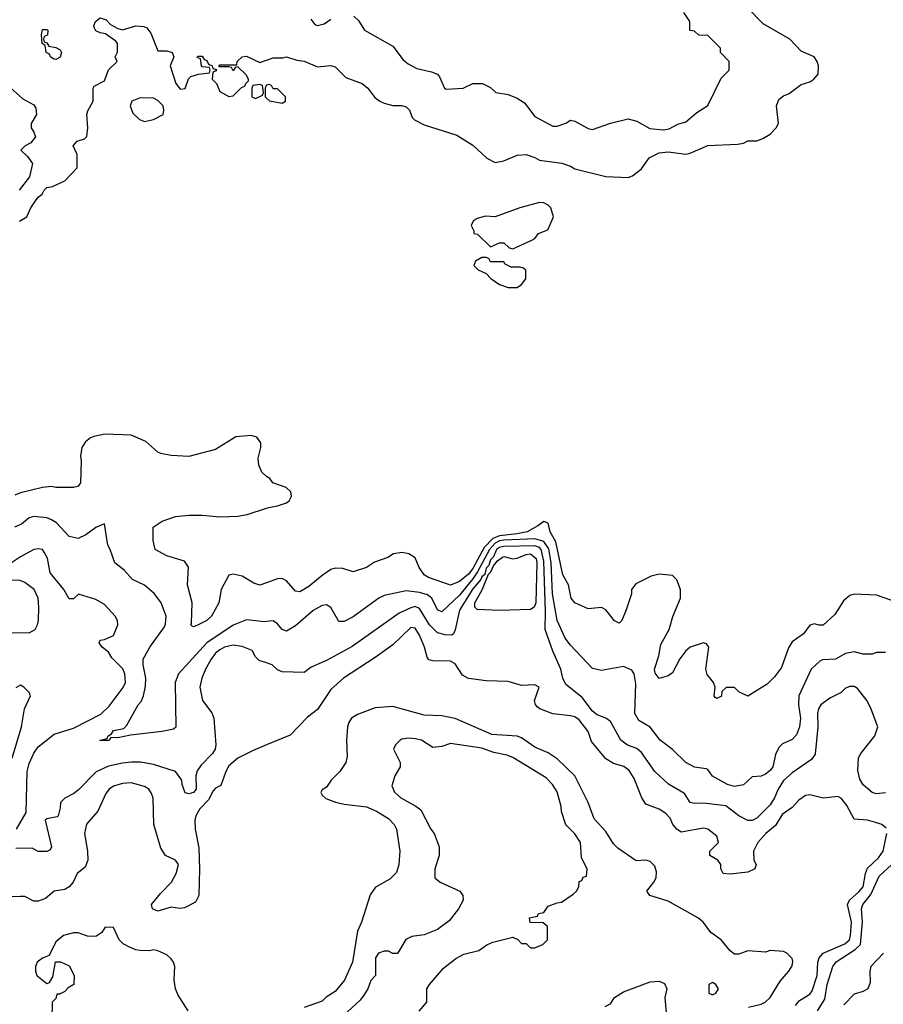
# Model space of a CAD drawing. Header units: inches. Extents: x 2348352 to 2479776, y 460422 to 613655.
# Tile 72 of 256: x 2398887 to 2402781, y 492020 to 496458. Entities that reach past the tile are written whole.
import ezdxf

# ---------------------------------------------------------------- set-up
doc = ezdxf.new("R2010")
doc.units = ezdxf.units.IN
doc.header["$MEASUREMENT"] = 0
doc.layers.add('C3499', color=7, linetype='Continuous')
doc.layers.add('C4409', color=7, linetype='Continuous')

msp = doc.modelspace()

# ---------------------------------------------------------------- linework, layer by layer
at = {"layer": 'C3499', "color": 4}
for points, elevation in [([(2398886, 495550), (2398919.3, 495570), (2398937.2, 495610), (2398958, 495642), (2398970, 495658), (2398989, 495671), (2398998, 495690), (2399010, 495702), (2399034.6, 495705.4), (2399090, 495732), (2399146, 495790), (2399146, 495850), (2399128.7, 495890), (2399146, 495910), (2399179, 495921), (2399189, 495931), (2399194, 495970), (2399189.4, 496030.6), (2399193.6, 496046.4), (2399218, 496090), (2399218, 496150), (2399222, 496158), (2399270, 496182), (2399288, 496232), (2399326, 496270), (2399318, 496290), (2399328.4, 496311.6), (2399328, 496350), (2399320.4, 496360.4), (2399274, 496394), (2399250, 496398), (2399230, 496408), (2399222.7, 496422.7), (2399221.2, 496430), (2399229.3, 496450), (2399250, 496466), (2399277.3, 496457.3), (2399296.9, 496436.9), (2399330, 496418), (2399350, 496412), (2399410, 496430.8), (2399447.3, 496427.3), (2399460.7, 496420.7), (2399477.5, 496397.5), (2399510, 496318), (2399550, 496318), (2399574, 496310), (2399582, 496290), (2399564.7, 496250), (2399591.3, 496170), (2399610, 496144.7), (2399632.9, 496147.1), (2399648.4, 496191.6), (2399658, 496202), (2399692.7, 496212.7), (2399742, 496218), (2399746, 496230), (2399742, 496242), (2399710, 496246), (2399706, 496250), (2399702, 496282), (2399687.3, 496287.3), (2399690, 496294), (2399710, 496294), (2399718, 496278), (2399730, 496274), (2399738, 496258), (2399754, 496250), (2399758, 496238), (2399774, 496234), (2399770, 496226), (2399758, 496222), (2399754, 496190), (2399774, 496170), (2399790, 496134), (2399830, 496112), (2399850, 496114), (2399887.3, 496152.7), (2399902, 496158), (2399906, 496170), (2399918, 496182), (2399918, 496190), (2399908, 496210), (2399870, 496246), (2399858, 496242), (2399850, 496228), (2399842, 496242), (2399830, 496246), (2399786, 496246), (2399786, 496250), (2399790, 496254), (2399866, 496254), (2399868, 496270), (2399890, 496290.8), (2399910, 496294), (2399970, 496264.7), (2400000, 496275.3)], 84), ([(2398830, 496164.7), (2398901.4, 496101.4), (2398950, 496074), (2398959.6, 496059.6), (2398962, 496030), (2398938, 495990), (2398938, 495970), (2398951, 495951), (2398958, 495930), (2398937.3, 495902.7), (2398912, 495890), (2398892, 495870), (2398922, 495842), (2398944.7, 495810), (2398931, 495750), (2398884.7, 495690)], 84), ([(2400000, 496162.7), (2399998, 496162), (2399994, 496150), (2399994, 496110), (2400000, 496104.4)], 84), ([(2400000, 494398.5), (2399999, 494399), (2399979, 494419), (2399965.2, 494450), (2399961.6, 494481.6), (2399974, 494530), (2399974.5, 494550), (2399955.6, 494575.6), (2399930, 494583.7), (2399861.6, 494578.4), (2399770, 494521.2), (2399650, 494489.2), (2399570, 494493.2), (2399523.2, 494503.2), (2399510, 494509), (2399456.3, 494556.3), (2399390, 494585.1), (2399270.4, 494589.6), (2399220.9, 494579.1), (2399206.4, 494573.6), (2399184.1, 494555.9), (2399167.3, 494530), (2399160.7, 494490), (2399164, 494470), (2399161, 494370), (2399150, 494355.3), (2399130, 494349.3), (2399050, 494349.2), (2399030, 494354), (2398990, 494349), (2398890, 494325.2), (2398865.5, 494314.5)], 84), ([(2400000, 493919.6), (2399970, 493909), (2399942, 493918), (2399890, 493949), (2399850, 493959), (2399830, 493954), (2399794.8, 493890), (2399784.7, 493830), (2399751, 493770), (2399730, 493749.3), (2399688.7, 493728.7), (2399670, 493722), (2399664, 493724), (2399658, 493730), (2399662, 493738), (2399664, 493830), (2399644, 493910), (2399648.7, 493990), (2399630, 494018), (2399550, 494042), (2399498, 494070), (2399488.9, 494111.1), (2399488, 494170), (2399530, 494198), (2399590, 494218), (2399650, 494224.7), (2399710, 494224.7), (2399790, 494217.3), (2399870, 494220.7), (2399912.1, 494227.9), (2400000, 494255.6)], 84), ([(2400000, 493745), (2399990, 493743.7), (2399910, 493752.3), (2399850, 493729.5), (2399730.4, 493650), (2399603, 493510), (2399587.7, 493470), (2399591.3, 493268.7), (2399579.8, 493260.2), (2399530, 493249), (2399386.4, 493233.6), (2399330, 493221.2), (2399298, 493222), (2399290.5, 493209.5), (2399248.9, 493208.9), (2399282, 493218), (2399286, 493230), (2399300.4, 493239.6), (2399310, 493254.8), (2399356.5, 493263.5), (2399370, 493278), (2399420.9, 493370), (2399434.8, 493385.3), (2399445.1, 493410), (2399454.2, 493454.2), (2399455.1, 493490), (2399443.7, 493550), (2399444.1, 493575.9), (2399473.2, 493630), (2399539.1, 493720.9), (2399544.8, 493735.2), (2399546.6, 493770), (2399525.2, 493830), (2399494, 493870), (2399450, 493909.2), (2399394.8, 493934.8), (2399357.5, 493977.5), (2399315.3, 494010), (2399295.3, 494070), (2399284, 494090), (2399270, 494186), (2399230, 494168.7), (2399184.5, 494135.5), (2399150, 494119), (2399110, 494128.7), (2399053.2, 494190), (2399030, 494203.7), (2399010, 494212.3), (2398950, 494218), (2398930, 494212.3), (2398895.3, 494184.7), (2398864, 494170)], 88), ([(2398873.2, 492810), (2398916, 492884), (2398921.3, 493070), (2398930, 493104.7), (2398950, 493151.3), (2398970, 493181), (2399042.9, 493237.1), (2399130, 493264.9), (2399252.7, 493327.3), (2399290, 493364), (2399352.8, 493447.2), (2399363.6, 493470), (2399361.6, 493510), (2399352.5, 493532.5), (2399301.7, 493581.7), (2399286.8, 493606.8), (2399259, 493630), (2399245.2, 493650), (2399250, 493662), (2399270, 493664.7), (2399310, 493682), (2399328.7, 493730), (2399328, 493750), (2399318, 493770), (2399270, 493822), (2399230, 493844), (2399151.6, 493868.4), (2399130, 493848), (2399110, 493848), (2399086, 493890), (2399024.5, 493964.5), (2399011.6, 494031.6), (2398998, 494058), (2398989.3, 494069.3), (2398970, 494073.2), (2398950, 494069.3), (2398890, 494037), (2398814, 493986)], 92), ([(2398830, 493696.4), (2398930, 493694.9), (2398956, 493710), (2398967.3, 493730), (2398971.8, 493750), (2398973.6, 493810), (2398969.6, 493850), (2398951.6, 493890), (2398910, 493921.6), (2398889.6, 493929.6), (2398851.7, 493931.7)], 96), ([(2400000, 493558.7), (2399966, 493570), (2399950, 493586), (2399934.6, 493614.6), (2399890, 493633.2), (2399850, 493638), (2399810, 493629.3), (2399790, 493618), (2399770, 493602.7), (2399750, 493576), (2399724.9, 493530), (2399708.2, 493490), (2399699.1, 493450), (2399710.8, 493390), (2399753.2, 493333.2), (2399762.8, 493310), (2399770.7, 493190), (2399767.7, 493170), (2399755.5, 493150), (2399703.9, 493096.1), (2399687.3, 493072.7), (2399681.3, 493050), (2399683, 492990), (2399670, 492975.1), (2399650, 492969.4), (2399633.6, 492973.6), (2399619.5, 493010), (2399618, 493030), (2399590, 493069.2), (2399490, 493100.9), (2399431.7, 493111.7), (2399391.7, 493111.7), (2399350, 493107.6), (2399287.1, 493092.9), (2399232.4, 493067.6), (2399150, 492985.2), (2399130.4, 492969.6), (2399090.6, 492949.4), (2399071.3, 492930), (2399070, 492906), (2399061, 492870), (2399055.5, 492864.5), (2399010, 492855.3), (2399002, 492850), (2399031, 492730), (2399023.6, 492716.4), (2399010, 492708.7), (2398970, 492708.7), (2398943.1, 492723.1), (2398870, 492722)], 92), ([(2398853.6, 493130), (2398895.1, 493270), (2398908.4, 493351.6), (2398935.3, 493410), (2398930, 493426), (2398906, 493450), (2398890, 493458), (2398870, 493446)], 96), ([(2400000, 493189.1), (2399936.8, 493163.2), (2399870, 493129), (2399830, 493095.3), (2399816, 493070), (2399794, 493006), (2399770, 492994), (2399758.5, 492981.5), (2399737.7, 492942.3), (2399698.5, 492901.4), (2399681.3, 492870), (2399677, 492850), (2399678, 492810), (2399695.1, 492724.9), (2399698, 492630), (2399694.8, 492510), (2399679.8, 492480.2), (2399630, 492454.5), (2399608.5, 492451.5), (2399570, 492457.4), (2399510, 492439.6), (2399486, 492450), (2399480.9, 492470), (2399521.1, 492518.9), (2399571.6, 492570), (2399592, 492610), (2399602.7, 492650), (2399590, 492669), (2399544, 492690), (2399523.2, 492723.2), (2399492.3, 492830), (2399489.1, 492949.1), (2399481.2, 492970), (2399469.4, 492989.4), (2399450, 493001.2), (2399390, 493018), (2399350, 493015.1), (2399310, 493002.7), (2399291, 492990), (2399274.8, 492970), (2399238.8, 492890), (2399188.4, 492831.6), (2399179.3, 492790), (2399193.4, 492710), (2399194.8, 492670), (2399182, 492638), (2399146, 492610), (2399127.3, 492570), (2399110.7, 492550), (2399090, 492538), (2399042, 492530), (2399003.5, 492496.5), (2398970, 492485.2), (2398950, 492485.2), (2398910, 492505.2), (2398890, 492506.6), (2398850, 492504.5)], 96), ([(2399647, 491990), (2399601.7, 492061.7), (2399589.6, 492089.6), (2399582.9, 492130), (2399586.6, 492190), (2399580.9, 492210), (2399570, 492225.2), (2399550, 492242.7), (2399510, 492261.2), (2399490, 492265.2), (2399470, 492261.2), (2399430, 492262.7), (2399410, 492266), (2399379.3, 492279.3), (2399352.9, 492292.9), (2399335.3, 492310), (2399310, 492366), (2399272.7, 492367.3), (2399256.9, 492343.1), (2399230, 492326), (2399192.7, 492327.3), (2399150, 492342), (2399130, 492342), (2399084.7, 492330), (2399050, 492302), (2399019.8, 492240.2), (2398990, 492228.7), (2398966, 492210), (2398958, 492190), (2398958, 492170), (2398964.7, 492150), (2399010, 492114), (2399022, 492118), (2399036.4, 492143.6), (2399048, 492212), (2399071.1, 492211.1), (2399110, 492194), (2399132, 492150), (2399131.1, 492108.9), (2399105.4, 492094.6), (2399090, 492078), (2399066, 492066), (2399054, 492066), (2399050, 492046), (2399034, 492030), (2399032, 491950)], 104)]:
    msp.add_lwpolyline(points, dxfattribs=dict(at, elevation=elevation))
at = {"layer": 'C3499', "color": 4, "elevation": 84}
for points in [[(2399050, 496278), (2399040.4, 496280.4), (2399026, 496290), (2399022, 496302), (2399006, 496310), (2399002, 496342), (2398988, 496350), (2398986, 496390), (2398990, 496414), (2399010, 496414), (2399014, 496410), (2399011.6, 496388.4), (2398998, 496382), (2398994, 496370), (2398998, 496358), (2399010, 496354), (2399018, 496338), (2399050, 496332), (2399070, 496322), (2399076, 496310), (2399070, 496288.7)], [(2399970, 496166), (2399938, 496162), (2399934, 496150), (2399934, 496110), (2399950, 496102), (2399982, 496118), (2399986, 496130), (2399982, 496162)], [(2399430, 496105.2), (2399392, 496090), (2399384.7, 496070), (2399396.9, 496036.9), (2399427.5, 496007.5), (2399450, 495998.8), (2399490, 496007.3), (2399533.2, 496030), (2399537.2, 496050), (2399533.2, 496070), (2399510, 496094), (2399490, 496104)]]:
    msp.add_lwpolyline(points, close=True, dxfattribs=at)
at = {"layer": 'C4409', "color": 4}
for points, elevation in [([(2400000, 496275.3), (2400030, 496286), (2400074, 496286), (2400090, 496291), (2400136, 496276), (2400170, 496270.8), (2400230, 496244.7), (2400290, 496251.3), (2400310, 496246), (2400356.9, 496196.9), (2400431.3, 496170), (2400456, 496150), (2400487.7, 496107.7), (2400510, 496091), (2400530, 496081), (2400570, 496071), (2400610, 496071), (2400630, 496064.7), (2400644.7, 496050), (2400656.9, 496016.9), (2400666.4, 496006.4), (2400710, 495984.7), (2400858, 495938), (2400930, 495892), (2400993.2, 495833.2), (2401030, 495814.8), (2401070, 495822), (2401130, 495847.7), (2401170, 495850.7), (2401210, 495836.3), (2401230, 495824), (2401331.1, 495811.1), (2401370, 495798), (2401390, 495786), (2401530, 495751), (2401630, 495746), (2401650, 495754.8), (2401690, 495786), (2401725.1, 495834.9), (2401770, 495858), (2401810, 495861.6), (2401890, 495852.2), (2401910, 495856.4), (2401990, 495890.5), (2402123.1, 495896.9), (2402150, 495902), (2402170, 495911.3), (2402210, 495911.3), (2402238, 495922), (2402270, 495942), (2402298, 495970), (2402308, 495990), (2402299, 496070), (2402310, 496098), (2402330, 496114.8), (2402355.5, 496124.5), (2402410, 496166), (2402450, 496178), (2402468, 496190), (2402487.3, 496212.7), (2402488.7, 496250), (2402482, 496270), (2402468.7, 496290), (2402410, 496315.3), (2402359, 496370), (2402239.5, 496439.5), (2402170, 496509.2)], 84), ([(2400393.7, 496473.7), (2400414.4, 496454.4), (2400442, 496410), (2400570, 496338), (2400616.3, 496276.3), (2400638.5, 496258.5), (2400678, 496238), (2400743.5, 496223.5), (2400770, 496212), (2400779.8, 496199.8), (2400802, 496150), (2400810, 496144.7), (2400886, 496150), (2400930, 496170.8), (2400974, 496170), (2401010, 496152), (2401034, 496130), (2401090, 496121), (2401130, 496104.7), (2401162.8, 496082.8), (2401210, 496022), (2401290, 495978), (2401310, 495978), (2401349, 495991), (2401370, 496004.7), (2401390, 496001), (2401450, 495966.8), (2401470, 495962.8), (2401550, 495991), (2401630, 496010.8), (2401670, 496001), (2401727.5, 495967.5), (2401790, 495961), (2401814.6, 495965.4), (2401853.6, 495986.4), (2401890, 495998), (2401940.2, 496039.8), (2401988.9, 496071.1), (2402050, 496194), (2402086, 496230), (2402086, 496270), (2402046, 496310), (2402046, 496330), (2401990, 496386), (2401948.4, 496388.4), (2401930, 496406), (2401908.9, 496408.9), (2401908, 496450), (2401882, 496490)], 88), ([(2400199.8, 496459.8), (2400216.9, 496436.9), (2400230, 496431.3), (2400260.2, 496439.8), (2400290, 496461)], 88), ([(2400000, 496104.4), (2400012.7, 496092.7), (2400070, 496082), (2400086, 496090), (2400086, 496110), (2400050, 496146), (2400030, 496146), (2400022, 496162), (2400010, 496166), (2400000, 496162.7)], 84), ([(2400000, 494255.6), (2400010, 494258.8), (2400050, 494266.8), (2400090, 494281), (2400102, 494290), (2400112.7, 494310), (2400109, 494330), (2400088, 494350), (2400028, 494370), (2400015.3, 494390), (2400000, 494398.5)], 84), ([(2402849.3, 493829.3), (2402750, 493864), (2402650, 493868.7), (2402630, 493862), (2402601.4, 493838.6), (2402562.8, 493777.2), (2402510, 493728.7), (2402490, 493728.7), (2402470, 493735.3), (2402450, 493728.7), (2402421, 493690), (2402370, 493654), (2402353.2, 493626.8), (2402321.4, 493538.6), (2402290, 493495.3), (2402256.8, 493463.2), (2402170, 493408.7), (2402130, 493428.7), (2402110, 493448), (2402071.6, 493448.4), (2402052, 493430), (2402050.7, 493409.3), (2402030, 493398), (2402023.1, 493403.1), (2402018, 493410), (2402022, 493450), (2402015.3, 493470), (2401987.2, 493507.2), (2401981.2, 493530), (2401994, 493630), (2401984, 493644), (2401970, 493649), (2401910, 493629.2), (2401890, 493613.2), (2401862.8, 493577.2), (2401830, 493514), (2401810, 493501.2), (2401770, 493489), (2401752.1, 493512.1), (2401749.7, 493530), (2401768.3, 493590), (2401778.2, 493641.8), (2401815.8, 493710), (2401831.8, 493768.2), (2401867, 493850), (2401867, 493890), (2401850, 493933.2), (2401830, 493952.3), (2401770, 493958), (2401734, 493950), (2401664.5, 493915.5), (2401644.7, 493890), (2401644.7, 493870), (2401622, 493798), (2401602, 493750), (2401590, 493738), (2401568.9, 493748.9), (2401530, 493798), (2401510, 493808), (2401450, 493802), (2401390, 493829.2), (2401373.2, 493850), (2401360.9, 493910), (2401336.4, 493956.4), (2401304.4, 494104.4), (2401279.3, 494150), (2401270, 494188), (2401250, 494196), (2401223.8, 494176.2), (2401174.8, 494150), (2401130, 494139.8), (2401050, 494131.6), (2401020, 494120), (2400980.8, 494079.2), (2400930, 493984), (2400910, 493958.9), (2400870, 493925.4), (2400830, 493909.6), (2400730, 493943.6), (2400710, 493956.2), (2400688.4, 493988.4), (2400670, 494032), (2400642, 494050), (2400610, 494057), (2400572, 494050), (2400546.4, 494033.6), (2400487.1, 494012.9), (2400450, 493989), (2400390.9, 493969.1), (2400344, 493984), (2400310, 493985.2), (2400290, 493979.3), (2400250, 493952.7), (2400190, 493902.7), (2400150, 493879), (2400130, 493882), (2400090, 493929), (2400070, 493939), (2400050, 493937.2), (2400000, 493919.6)], 84), ([(2402790, 493606), (2402750, 493606), (2402730, 493598), (2402690, 493598), (2402648.9, 493608.9), (2402610, 493601.2), (2402564.5, 493575.5), (2402507.1, 493572.9), (2402494, 493566), (2402456, 493530), (2402399.3, 493410), (2402398, 493370), (2402407.7, 493310), (2402403, 493270), (2402390, 493235.3), (2402370, 493214), (2402326.4, 493193.6), (2402310, 493178), (2402294, 493146), (2402282, 493090), (2402270, 493073.2), (2402250, 493057.2), (2402230, 493049), (2402190, 493046), (2402150, 493008.7), (2402110, 493001.2), (2402078, 493010), (2402010, 493048.7), (2401990, 493078), (2401982, 493082), (2401930, 493089), (2401890, 493109.2), (2401830, 493169), (2401774, 493210), (2401730, 493269.2), (2401678.6, 493298.6), (2401660.9, 493330), (2401665.1, 493465.1), (2401657.2, 493510), (2401646.6, 493526.6), (2401610, 493542.7), (2401510, 493524), (2401470, 493534), (2401370, 493639), (2401346.6, 493670), (2401309.6, 493750), (2401289.8, 493869.9), (2401283.4, 494010), (2401272.8, 494072.8), (2401250, 494106), (2401210, 494117.5), (2401070, 494112), (2401050, 494108.7), (2401030, 494098.9), (2401005, 494070), (2400951, 493969), (2400930, 493938.4), (2400870, 493863.5), (2400790, 493789.3), (2400770, 493798), (2400745.2, 493850), (2400725.6, 493865.6), (2400690, 493876.2), (2400630, 493883.7), (2400530, 493862.7), (2400506, 493850), (2400390, 493766), (2400350, 493745.2), (2400326, 493746), (2400290, 493808.7), (2400270, 493821.2), (2400250, 493817.2), (2400210, 493795.1), (2400130, 493726.6), (2400090, 493701.2), (2400070, 493709), (2400050, 493735.3), (2400030, 493749), (2400000, 493745)], 88), ([(2402790, 492973.2), (2402749.2, 492969.2), (2402730, 492974), (2402689.5, 493009.5), (2402674.8, 493034.8), (2402665.6, 493074.4), (2402669.4, 493130.6), (2402679, 493150), (2402742, 493230), (2402755.3, 493270), (2402726, 493350), (2402707.5, 493387.5), (2402664.1, 493444.1), (2402650, 493452.7), (2402630, 493452.7), (2402610, 493445.2), (2402590, 493425.2), (2402540.3, 493399.7), (2402498.8, 493370), (2402488.4, 493351.6), (2402483.8, 493330), (2402485.5, 493270), (2402473, 493147), (2402456.4, 493123.6), (2402370, 493063.7), (2402330, 493029.3), (2402306.7, 492990), (2402290.4, 492950), (2402270, 492919.5), (2402210, 492859.3), (2402190, 492849.2), (2402170, 492849), (2402130, 492869.3), (2402070, 492914.5), (2401970, 492927), (2401930, 492924.5), (2401910, 492929.3), (2401884, 492970), (2401812, 493012), (2401750, 493069.2), (2401690, 493155.1), (2401670, 493172.3), (2401627.7, 493187.7), (2401597.2, 493210), (2401550, 493295.3), (2401530, 493309), (2401490, 493325.2), (2401470, 493340.9), (2401423.3, 493403.3), (2401350, 493462), (2401336, 493490), (2401327, 493530), (2401291, 493611), (2401255.8, 493710), (2401258.2, 493790), (2401250, 494018), (2401238.5, 494070), (2401230, 494079.1), (2401210, 494086), (2401070, 494083.5), (2401050, 494079.2), (2401037, 494070), (2401022.9, 494037.1), (2401010, 494022.7), (2401002.3, 493997.7), (2400990, 493985.2), (2400983.4, 493956.6), (2400970, 493946), (2400965.6, 493934.4), (2400930, 493892.6), (2400870, 493797), (2400850, 493708), (2400842.8, 493690), (2400835.6, 493684.4), (2400804.9, 493684.9), (2400770, 493694), (2400734.3, 493730), (2400690, 493803.6), (2400670, 493812.6), (2400650, 493807.6), (2400597.3, 493782.7), (2400386.6, 493633.4), (2400270, 493569.2), (2400200.7, 493539.3), (2400170, 493515.3), (2400070, 493518), (2400050, 493528), (2400026, 493550), (2400000, 493558.7)], 92), ([(2402793.4, 492813.4), (2402774, 492830), (2402741.5, 492841.4), (2402710, 492849.6), (2402650, 492854), (2402616.6, 492916.6), (2402590, 492949.2), (2402576.2, 492956.2), (2402509.7, 492949.6), (2402450, 492963.7), (2402430, 492960.9), (2402399.5, 492940.5), (2402370, 492906.6), (2402324.1, 492875.9), (2402294.4, 492825.6), (2402250.8, 492790), (2402214.8, 492750), (2402194.8, 492710), (2402197.3, 492670), (2402206.8, 492650), (2402201, 492630), (2402170, 492615.1), (2402090, 492607), (2402058, 492610), (2402048.7, 492630), (2402048.7, 492650), (2402035.3, 492670), (2401998, 492690), (2401998, 492710), (2402038, 492750), (2402030, 492778), (2401990, 492808.7), (2401970, 492814), (2401870, 492795.3), (2401850, 492809.2), (2401832.3, 492830), (2401819.4, 492859.4), (2401800.5, 492880.5), (2401770, 492899.3), (2401710, 492922.7), (2401692.3, 492950), (2401657.5, 493037.5), (2401634.5, 493074.5), (2401611.4, 493091.4), (2401564.9, 493104.9), (2401530, 493126.6), (2401464.7, 493204.7), (2401449.6, 493250), (2401410, 493302.7), (2401390, 493315.1), (2401370, 493320.9), (2401290, 493329.3), (2401232.1, 493352.1), (2401220.7, 493360.7), (2401212, 493372), (2401207.8, 493390), (2401229, 493450), (2401210, 493459.5), (2401150, 493457.6), (2401090, 493474.3), (2400990, 493478.5), (2400910, 493488.6), (2400884, 493504), (2400850, 493555.1), (2400830, 493567), (2400750, 493567.6), (2400732.1, 493572.1), (2400723.9, 493583.9), (2400711.6, 493630), (2400690, 493684), (2400670, 493716), (2400650, 493718), (2400570, 493640.9), (2400490, 493582.7), (2400346.8, 493490), (2400290, 493439), (2400230, 493349.2), (2400185.2, 493314.8), (2400107.1, 493232.9), (2400000, 493189.1)], 96), ([(2402172.3, 492007.7), (2402230, 492021), (2402248, 492030), (2402270, 492051), (2402316, 492124), (2402355.3, 492170), (2402370, 492194), (2402372.9, 492212.9), (2402370, 492226), (2402346, 492250), (2402330, 492258), (2402270, 492262), (2402250, 492255.3), (2402170, 492261.2), (2402130, 492246), (2402110, 492246.6), (2402090, 492261.2), (2402049.2, 492310), (2402003.7, 492343.7), (2401970, 492389.3), (2401948.1, 492408.1), (2401810, 492485.6), (2401728.7, 492510), (2401714, 492530), (2401746, 492570), (2401756, 492590), (2401757.5, 492617.5), (2401750, 492642), (2401730, 492664), (2401710, 492669), (2401666.8, 492666.8), (2401584, 492724), (2401564, 492744), (2401530, 492799.3), (2401476.6, 492856.6), (2401449.6, 492930), (2401390, 493049.5), (2401310, 493126), (2401270, 493153.6), (2401210, 493178.9), (2401150, 493221.3), (2401130, 493228.2), (2401015.8, 493235.8), (2400850, 493307.6), (2400790, 493319.6), (2400710, 493323.6), (2400570, 493361.6), (2400490, 493356.2), (2400410, 493325.6), (2400383, 493310), (2400370.4, 493289.6), (2400364.9, 493270), (2400360.4, 493210), (2400363.4, 493136.6), (2400357.3, 493110), (2400330.8, 493070), (2400291, 493030), (2400270, 492998), (2400250, 492986), (2400245.4, 492974.6), (2400250, 492962), (2400267.5, 492947.5), (2400310.9, 492930.9), (2400350, 492922), (2400450.3, 492910.4), (2400496, 492890), (2400550, 492857.3), (2400574.8, 492830), (2400586, 492810), (2400601, 492710), (2400596, 492650), (2400585.4, 492614.6), (2400555.3, 492584.7), (2400491.6, 492548.4), (2400466.8, 492513.2), (2400427.7, 492390), (2400410.4, 492349.6), (2400387.7, 492210), (2400351.8, 492128.2), (2400310, 492077.2), (2400268.3, 492051.7), (2400250, 492034), (2400170, 492006)], 104), ([(2400688.7, 491988.7), (2400722, 492030), (2400722, 492090), (2400735.3, 492110), (2400797, 492183), (2400853.3, 492226.7), (2400890, 492245.5), (2400957.6, 492262.4), (2400992.5, 492287.5), (2401020.2, 492299.8), (2401110, 492322), (2401132.7, 492312.7), (2401150, 492294), (2401170, 492294), (2401190, 492274), (2401210, 492274), (2401246, 492290), (2401266, 492310), (2401266, 492370), (2401247.3, 492387.3), (2401188.4, 492388.4), (2401186, 492410), (2401222, 492418), (2401226, 492430), (2401250, 492434), (2401270, 492462), (2401310, 492478), (2401330, 492481), (2401383.1, 492516.9), (2401398, 492530), (2401408, 492550), (2401410, 492574), (2401422, 492578), (2401427.3, 492592.7), (2401442, 492598), (2401446, 492630), (2401420.4, 492680.4), (2401415.3, 492750), (2401390, 492788), (2401349.1, 492829.1), (2401329.1, 492889.1), (2401328.4, 492911.6), (2401310, 492978), (2401288.7, 493010), (2401260.2, 493040.2), (2401110, 493132.7), (2401083.2, 493143.2), (2401025.4, 493154.6), (2400970, 493175.1), (2400830, 493195.3), (2400790, 493182), (2400750, 493178), (2400698, 493210), (2400670, 493217.2), (2400639.8, 493220.2), (2400610, 493215.3), (2400602, 493210), (2400582, 493190), (2400572, 493170), (2400602, 493110), (2400602, 493090), (2400578, 493050), (2400565.4, 493005.4), (2400576.9, 492976.9), (2400604.7, 492950), (2400673.2, 492913.2), (2400695.9, 492895.9), (2400741, 492810), (2400756, 492790), (2400778, 492730), (2400778, 492690), (2400758, 492630), (2400758, 492590), (2400782, 492570), (2400872, 492530), (2400884.7, 492510), (2400886, 492490), (2400866, 492450), (2400823.4, 492396.6), (2400770, 492357.2), (2400710, 492333.2), (2400654.4, 492325.6), (2400627.5, 492312.5), (2400590, 492248.7), (2400570, 492248.7), (2400550, 492259), (2400530, 492259), (2400504.7, 492250), (2400491, 492230), (2400491.3, 492150), (2400470, 492128), (2400456, 492090), (2400438.5, 492061.5), (2400421.4, 492038.6), (2400348.3, 491971.7)], 108), ([(2402385.3, 492014.7), (2402403.3, 492036.7), (2402450, 492066), (2402459.2, 492080.8), (2402483.1, 492150), (2402486, 492210), (2402491.6, 492230), (2402510, 492250.3), (2402607.6, 492292.4), (2402627.8, 492310), (2402633.5, 492330), (2402636.8, 492390), (2402618.7, 492470), (2402627.6, 492490), (2402670, 492526.7), (2402689.6, 492550), (2402700.5, 492610), (2402710, 492633), (2402759.3, 492680.7), (2402780.5, 492710), (2402796.9, 492790)], 96), ([(2402484.5, 491990), (2402516.6, 492043.4), (2402526.9, 492110), (2402553.3, 492190), (2402568.6, 492211.4), (2402653.7, 492266.3), (2402678.3, 492290), (2402687.1, 492390), (2402682.6, 492450), (2402688, 492470), (2402724.6, 492515.4), (2402762, 492598), (2402818.7, 492650)], 92), ([(2402780.8, 492250), (2402724.4, 492190), (2402720.4, 492170), (2402722, 492118), (2402710.8, 492090), (2402690, 492077.2), (2402650, 492066), (2402602.4, 492017.6)], 92), ([(2401526, 492010), (2401550, 492022), (2401568, 492050), (2401610, 492076), (2401730, 492121), (2401770, 492124.7), (2401794.4, 492114.4), (2401804.7, 492090), (2401796, 492050), (2401803.5, 491963.5)], 104)]:
    msp.add_lwpolyline(points, dxfattribs=dict(at, elevation=elevation))
for points, elevation in [([(2401230, 495634.5), (2401142, 495610), (2401030, 495569.2), (2400987.1, 495572.9), (2400950, 495562), (2400932, 495550), (2400922, 495530), (2400934, 495506), (2400934, 495494), (2400951.1, 495491.1), (2401010, 495434), (2401050, 495452), (2401070, 495452), (2401094, 495430), (2401110, 495424.7), (2401196.4, 495463.6), (2401210, 495472), (2401226.3, 495493.7), (2401268.7, 495511.3), (2401294, 495570), (2401281.2, 495610), (2401270, 495621.2), (2401250, 495632.3)], 84), ([(2400990, 495386), (2400970, 495386), (2400942, 495370), (2400934, 495350), (2400954, 495330), (2400990, 495314), (2401011.6, 495291.6), (2401050, 495264.7), (2401090, 495251.3), (2401130, 495251.3), (2401150, 495264.7), (2401168.7, 495290), (2401168.4, 495328.4), (2401158, 495338), (2401143.1, 495343.1), (2401103.1, 495343.1), (2401076.4, 495356.4), (2401070, 495366), (2401010, 495366), (2401002, 495382)], 84), ([(2401050, 493794.7), (2400950, 493799.6), (2400938.4, 493810), (2400938.7, 493830), (2400972.3, 493887.8), (2401000.5, 493959.5), (2401010.9, 493969.1), (2401023.6, 493996.4), (2401041, 494019), (2401063.9, 494036.1), (2401070, 494039.1), (2401110, 494027.7), (2401130, 494030.6), (2401170, 494048), (2401190, 494050.6), (2401215.5, 494030), (2401218.4, 494010), (2401214, 493830), (2401206, 493810), (2401190, 493799.7)], 92), ([(2402010, 492118), (2401994, 492110), (2401994, 492070), (2402010, 492062), (2402026, 492070), (2402038, 492090), (2402026, 492110)], 108)]:
    msp.add_lwpolyline(points, close=True, dxfattribs=dict(at, elevation=elevation))

doc.saveas('drawing.dxf')
